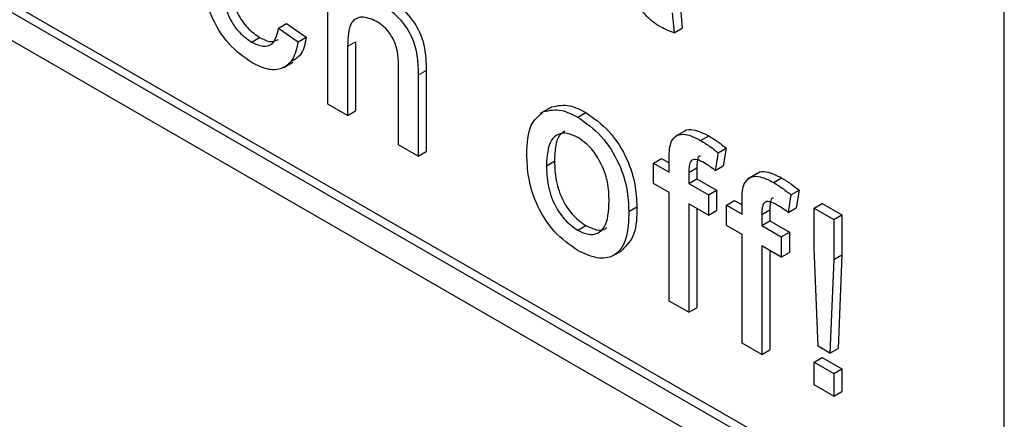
# Paper-space layout 'Blatt4' of a CAD drawing. Header units: millimetres. Extents: x 5 to 418, y 2 to 292.
# Tile 33 of 59: x 96.07 to 99.53, y 174.43 to 175.84. Entities that reach past the tile are written whole.
import ezdxf

# ---------------------------------------------------------------- set-up
doc = ezdxf.new("R2010")
doc.units = ezdxf.units.MM

psp = doc.layouts.new('Blatt4')

# ---------------------------------------------------------------- linework, layer by layer
at = {"color": 7, "linetype": 'Continuous', "lineweight": 25}
for p, q in [((85.1862, 182.0295), (99.3283, 173.8654)), ((88.8066, 180.0375), (99.3283, 173.9634)), ((88.8349, 180.0538), (99.3566, 173.9797)), ((99.5263, 174.0777), (99.5263, 177.0828)), ((97.15, 175.54), (97.15, 176.1606)), ((98.3598, 175.8619), (98.3667, 175.7912)), ((98.3881, 175.8783), (98.395, 175.8075)), ((96.9764, 175.8073), (97.0047, 175.8236)), ((97.0047, 175.8236), (97.0736, 175.7759)), ((96.9764, 175.8073), (97.0453, 175.7596)), ((98.3667, 175.7912), (98.395, 175.8075)), ((96.8816, 175.7586), (96.9099, 175.7749)), ((97.0453, 175.7596), (97.0736, 175.7759)), ((97.2472, 175.7598), (97.2472, 175.5166)), ((97.2189, 175.7435), (97.2189, 175.5002)), ((96.9945, 175.6696), (97.0263, 175.6879)), ((97.398, 175.3968), (97.398, 175.6786)), ((97.4669, 175.643), (97.4669, 175.357)), ((97.4952, 175.6593), (97.4952, 175.3734)), ((97.2189, 175.5002), (97.15, 175.54)), ((97.2189, 175.5002), (97.2472, 175.5166)), ((97.9278, 175.5261), (97.896, 175.5078)), ((97.9077, 175.5142), (97.936, 175.5305)), ((98.028, 175.4946), (98.0562, 175.5109)), ((98.4013, 175.4446), (98.3695, 175.4262)), ((98.4594, 175.4126), (98.4877, 175.4289)), ((97.4669, 175.357), (97.398, 175.3968)), ((97.4669, 175.357), (97.4952, 175.3734)), ((98.5205, 175.3696), (98.5107, 175.3075)), ((98.5205, 175.3696), (98.5487, 175.3859)), ((98.5487, 175.3859), (98.5389, 175.3238)), ((97.9175, 175.3239), (97.9458, 175.3403)), ((98.2936, 175.3333), (98.3219, 175.3496)), ((98.2936, 175.2617), (98.2936, 175.3333)), ((98.2936, 175.3333), (98.3487, 175.3015)), ((98.3219, 175.3496), (98.3487, 175.3341)), ((98.3487, 175.3015), (98.3487, 175.3476)), ((98.4176, 175.3001), (98.4459, 175.3164)), ((98.4176, 175.3001), (98.4176, 175.2617)), ((98.4459, 175.3164), (98.4459, 175.278)), ((98.5107, 175.3075), (98.5389, 175.3238)), ((98.6576, 175.2966), (98.6258, 175.2782)), ((98.3487, 175.2299), (98.2936, 175.2617)), ((98.4176, 175.2617), (98.4459, 175.278)), ((98.4176, 175.2617), (98.4865, 175.2219)), ((98.4459, 175.278), (98.5148, 175.2383)), ((98.7157, 175.2647), (98.744, 175.281)), ((98.3487, 174.848), (98.3487, 175.2299)), ((98.4865, 175.2219), (98.5148, 175.2383)), ((98.5148, 175.2383), (98.5148, 175.1667)), ((98.7767, 175.2216), (98.805, 175.2379)), ((98.805, 175.2379), (98.7952, 175.1758)), ((98.4865, 175.2219), (98.4865, 175.1503)), ((98.5499, 175.1853), (98.5782, 175.2017)), ((98.5782, 175.2017), (98.605, 175.1862)), ((98.605, 175.1535), (98.605, 175.1996)), ((98.7767, 175.2216), (98.767, 175.1595)), ((98.2069, 175.163), (98.2352, 175.1793)), ((98.4865, 175.1503), (98.4176, 175.1901)), ((98.4176, 175.1901), (98.4176, 174.8082)), ((98.4459, 175.1738), (98.4459, 174.8245)), ((98.4865, 175.1503), (98.5148, 175.1667)), ((98.5499, 175.1137), (98.5499, 175.1853)), ((98.5499, 175.1853), (98.605, 175.1535)), ((98.6739, 175.1522), (98.7022, 175.1685)), ((98.7022, 175.1685), (98.7022, 175.1301)), ((98.767, 175.1595), (98.7952, 175.1758)), ((98.8587, 175.1742), (98.8869, 175.1905)), ((98.8587, 175.1742), (98.9275, 175.1344)), ((98.8587, 175.0335), (98.8587, 175.1742)), ((98.8869, 175.1905), (98.9558, 175.1507)), ((98.6739, 175.1522), (98.6739, 175.1137)), ((98.6739, 175.1137), (98.7022, 175.1301)), ((98.7022, 175.1301), (98.7711, 175.0903)), ((98.9275, 175.1344), (98.9558, 175.1507)), ((98.9275, 175.1344), (98.9275, 174.9937)), ((98.9558, 175.1507), (98.9558, 175.01)), ((98.028, 175.0968), (98.0562, 175.1131)), ((98.605, 175.0819), (98.5499, 175.1137)), ((98.6739, 175.1137), (98.7428, 175.074)), ((98.7428, 175.074), (98.7711, 175.0903)), ((98.7711, 175.0903), (98.7711, 175.0187)), ((98.605, 174.7), (98.605, 175.0819)), ((98.7428, 175.074), (98.7428, 175.0024)), ((98.1522, 175.0078), (98.184, 175.0262)), ((98.7428, 175.0024), (98.6739, 175.0421)), ((98.6739, 175.0421), (98.6739, 174.6602)), ((98.7022, 175.0258), (98.7022, 174.6766)), ((98.7428, 175.0024), (98.7711, 175.0187)), ((98.8724, 174.6889), (98.8587, 175.0335)), ((98.9275, 174.9937), (98.9138, 174.665)), ((98.9275, 174.9937), (98.9558, 175.01)), ((98.9558, 175.01), (98.9421, 174.6813)), ((98.4176, 174.8082), (98.3487, 174.848)), ((98.4176, 174.8082), (98.4459, 174.8245)), ((98.6739, 174.6602), (98.605, 174.7)), ((98.6739, 174.6602), (98.7022, 174.6766)), ((98.9138, 174.665), (98.8724, 174.6889)), ((98.9138, 174.665), (98.9421, 174.6813)), ((98.8587, 174.6332), (98.8869, 174.6495)), ((98.8869, 174.6495), (98.9558, 174.6097)), ((98.8587, 174.6332), (98.9275, 174.5934)), ((98.8587, 174.5536), (98.8587, 174.6332)), ((98.9275, 174.5934), (98.9558, 174.6097)), ((98.9558, 174.6097), (98.9558, 174.5302)), ((98.9275, 174.5934), (98.9275, 174.5138)), ((98.9275, 174.5138), (98.8587, 174.5536)), ((98.9275, 174.5138), (98.9558, 174.5302))]:
    psp.add_line(p, q, dxfattribs=at)
at = {"color": 7, "linetype": 'Continuous', "lineweight": 18}
for p, q in [((97.2189, 175.7435), (97.2472, 175.7598)), ((97.4669, 175.643), (97.4952, 175.6593))]:
    psp.add_line(p, q, dxfattribs=at)
at = {"color": 7, "linetype": 'Continuous', "lineweight": 25}
for points, knots in [([(96.884, 175.6856), (96.8555, 175.7055), (96.7985, 175.7453), (96.7374, 175.8467), (96.7108, 175.9414), (96.7087, 175.994), (96.7077, 176.0204)], [0, 0, 0, 0, 0.279595, 0.558341, 0.778834, 1, 1, 1, 1]), ([(96.8049, 175.999), (96.8055, 175.9771), (96.8069, 175.9334), (96.8264, 175.8645), (96.8658, 175.8056), (96.8952, 175.7852), (96.9099, 175.7749)], [0, 0, 0, 0, 0.281276, 0.560536, 0.78011, 1, 1, 1, 1]), ([(98.3182, 175.8124), (98.3073, 175.8191), (98.2857, 175.8325), (98.2546, 175.8649), (98.2249, 175.9275), (98.2273, 175.9697), (98.2289, 175.9993)], [0, 0, 0, 0, 0.187433, 0.373821, 0.559462, 1, 1, 1, 1]), ([(96.7766, 175.9827), (96.7773, 175.9608), (96.7786, 175.9171), (96.7981, 175.8482), (96.8375, 175.7893), (96.8669, 175.7688), (96.8816, 175.7586)], [0, 0, 0, 0, 0.281276, 0.560536, 0.78011, 1, 1, 1, 1]), ([(97.3341, 175.8952), (97.3559, 175.8805), (97.3992, 175.8512), (97.4503, 175.775), (97.4657, 175.7025), (97.4665, 175.6629), (97.4669, 175.643)], [0, 0, 0, 0, 0.2803178, 0.5583395, 0.7785536, 1, 1, 1, 1]), ([(97.3624, 175.9115), (97.3841, 175.8968), (97.4275, 175.8675), (97.4785, 175.7913), (97.494, 175.7189), (97.4948, 175.6792), (97.4952, 175.6593)], [0, 0, 0, 0, 0.2803178, 0.5583395, 0.7785536, 1, 1, 1, 1]), ([(97.3186, 175.8325), (97.3015, 175.8396), (97.2674, 175.8536), (97.2208, 175.8266), (97.2196, 175.7751), (97.2189, 175.7435)], [0, 0, 0, 0, 0.280205, 0.55932, 1, 1, 1, 1]), ([(97.398, 175.6786), (97.3975, 175.6941), (97.3965, 175.7248), (97.3798, 175.7743), (97.3495, 175.8123), (97.3289, 175.8258), (97.3186, 175.8325)], [0, 0, 0, 0, 0.281222, 0.559777, 0.779378, 1, 1, 1, 1]), ([(96.8816, 175.7586), (96.8951, 175.7523), (96.922, 175.7397), (96.9631, 175.7509), (96.9713, 175.7859), (96.9764, 175.8073)], [0, 0, 0, 0, 0.280899, 0.560906, 1, 1, 1, 1]), ([(98.3667, 175.7912), (98.3577, 175.7943), (98.3417, 175.7999), (98.3254, 175.8086), (98.3182, 175.8124)], [0, 0, 0, 0, 0.560078, 1, 1, 1, 1]), ([(97.0453, 175.7596), (97.0402, 175.7373), (97.03, 175.6929), (96.9881, 175.6613), (96.9366, 175.6597), (96.9015, 175.6769), (96.884, 175.6856)], [0, 0, 0, 0, 0.280202, 0.55951, 0.779586, 1, 1, 1, 1]), ([(96.9099, 175.7749), (96.9237, 175.7681), (96.9489, 175.7556), (96.9676, 175.7641), (96.976, 175.768)], [0, 0, 0, 0, 0.548596, 1, 1, 1, 1]), ([(97.0736, 175.7759), (97.0691, 175.7527), (97.0615, 175.7137), (97.0347, 175.698), (97.0239, 175.6917)], [0, 0, 0, 0, 0.593899, 1, 1, 1, 1]), ([(97.936, 175.5305), (97.9564, 175.5351), (97.9928, 175.5432), (98.0368, 175.5208), (98.0562, 175.5109)], [0, 0, 0, 0, 0.559033, 1, 1, 1, 1]), ([(97.8486, 175.3634), (97.8502, 175.4015), (97.8529, 175.4694), (97.891, 175.5005), (97.9077, 175.5142)], [0, 0, 0, 0, 0.560963, 1, 1, 1, 1]), ([(97.9077, 175.5142), (97.9281, 175.5187), (97.9645, 175.5269), (98.0086, 175.5045), (98.028, 175.4946)], [0, 0, 0, 0, 0.559033, 1, 1, 1, 1]), ([(98.0562, 175.5109), (98.0845, 175.4911), (98.1409, 175.4514), (98.2023, 175.3523), (98.2317, 175.2579), (98.234, 175.2055), (98.2352, 175.1793)], [0, 0, 0, 0, 0.279556, 0.5586, 0.778991, 1, 1, 1, 1]), ([(98.028, 175.4946), (98.0562, 175.4747), (98.1126, 175.435), (98.174, 175.3359), (98.2034, 175.2415), (98.2057, 175.1892), (98.2069, 175.163)], [0, 0, 0, 0, 0.279556, 0.5586, 0.778991, 1, 1, 1, 1]), ([(98.028, 175.423), (98.0153, 175.429), (97.9901, 175.4411), (97.9572, 175.4365), (97.9223, 175.4062), (97.9195, 175.3578), (97.9175, 175.3239)], [0, 0, 0, 0, 0.1871365, 0.3740246, 0.5610972, 1, 1, 1, 1]), ([(97.9823, 175.446), (97.9755, 175.4412), (97.9489, 175.4221), (97.9471, 175.3752), (97.9458, 175.3403)], [0, 0, 0, 0, 0.254643, 1, 1, 1, 1]), ([(98.3561, 175.4083), (98.3619, 175.4166), (98.3736, 175.4333), (98.4108, 175.4375), (98.441, 175.4221), (98.4594, 175.4126)], [0, 0, 0, 0, 0.279458, 0.559661, 1, 1, 1, 1]), ([(98.402, 175.4437), (98.4027, 175.4445), (98.4099, 175.4527), (98.4399, 175.4525), (98.4696, 175.4379), (98.4877, 175.4289)], [0, 0, 0, 0, 0.041167, 0.414036, 1, 1, 1, 1]), ([(98.138, 175.199), (98.1371, 175.2211), (98.1355, 175.2651), (98.1112, 175.3341), (98.072, 175.392), (98.0427, 175.4127), (98.028, 175.423)], [0, 0, 0, 0, 0.281064, 0.560316, 0.780174, 1, 1, 1, 1]), ([(98.3487, 175.3476), (98.3488, 175.3599), (98.3489, 175.3819), (98.3539, 175.4002), (98.3561, 175.4083)], [0, 0, 0, 0, 0.56037, 1, 1, 1, 1]), ([(98.4594, 175.4126), (98.4709, 175.4055), (98.4914, 175.3926), (98.5116, 175.3766), (98.5205, 175.3696)], [0, 0, 0, 0, 0.559945, 1, 1, 1, 1]), ([(98.4877, 175.4289), (98.4992, 175.4218), (98.5197, 175.409), (98.5399, 175.3929), (98.5487, 175.3859)], [0, 0, 0, 0, 0.559945, 1, 1, 1, 1]), ([(98.028, 175.0252), (97.9991, 175.0454), (97.9416, 175.0856), (97.879, 175.1876), (97.8519, 175.2835), (97.8497, 175.3368), (97.8486, 175.3634)], [0, 0, 0, 0, 0.279616, 0.558371, 0.778858, 1, 1, 1, 1]), ([(97.9458, 175.3403), (97.9466, 175.3179), (97.9483, 175.2733), (97.9714, 175.2032), (98.0116, 175.1445), (98.0414, 175.1236), (98.0562, 175.1131)], [0, 0, 0, 0, 0.281129, 0.560384, 0.780159, 1, 1, 1, 1]), ([(98.4721, 175.3337), (98.4635, 175.3384), (98.4465, 175.3476), (98.4241, 175.3451), (98.4184, 175.3228), (98.4179, 175.3077), (98.4176, 175.3001)], [0, 0, 0, 0, 0.281469, 0.5577195, 0.7785164, 1, 1, 1, 1]), ([(98.4591, 175.358), (98.4573, 175.3579), (98.4495, 175.3572), (98.4471, 175.3384), (98.4463, 175.3238), (98.4459, 175.3164)], [0, 0, 0, 0, 0.131284, 0.564968, 1, 1, 1, 1]), ([(98.5107, 175.3075), (98.5035, 175.3128), (98.4907, 175.3224), (98.4778, 175.3302), (98.4721, 175.3337)], [0, 0, 0, 0, 0.559924, 1, 1, 1, 1]), ([(97.9175, 175.3239), (97.9183, 175.3016), (97.92, 175.257), (97.9432, 175.1869), (97.9833, 175.1282), (98.0131, 175.1073), (98.028, 175.0968)], [0, 0, 0, 0, 0.281129, 0.560384, 0.780159, 1, 1, 1, 1]), ([(98.6583, 175.2957), (98.659, 175.2965), (98.6662, 175.3048), (98.6962, 175.3046), (98.7259, 175.2899), (98.744, 175.281)], [0, 0, 0, 0, 0.041167, 0.414036, 1, 1, 1, 1]), ([(98.605, 175.1996), (98.6051, 175.2119), (98.6052, 175.2339), (98.6102, 175.2522), (98.6124, 175.2603)], [0, 0, 0, 0, 0.56037, 1, 1, 1, 1]), ([(98.6124, 175.2603), (98.6182, 175.2687), (98.6299, 175.2854), (98.6671, 175.2896), (98.6973, 175.2741), (98.7157, 175.2647)], [0, 0, 0, 0, 0.279458, 0.559661, 1, 1, 1, 1]), ([(98.7157, 175.2647), (98.7272, 175.2575), (98.7477, 175.2447), (98.7679, 175.2287), (98.7767, 175.2216)], [0, 0, 0, 0, 0.559945, 1, 1, 1, 1]), ([(98.744, 175.281), (98.7555, 175.2738), (98.776, 175.261), (98.7962, 175.245), (98.805, 175.2379)], [0, 0, 0, 0, 0.559945, 1, 1, 1, 1]), ([(98.028, 175.0968), (98.0407, 175.0908), (98.0662, 175.0787), (98.099, 175.0843), (98.1336, 175.1157), (98.1362, 175.1647), (98.138, 175.199)], [0, 0, 0, 0, 0.187044, 0.373945, 0.560983, 1, 1, 1, 1]), ([(98.7284, 175.1857), (98.7198, 175.1904), (98.7028, 175.1997), (98.6804, 175.1972), (98.6747, 175.1749), (98.6742, 175.1597), (98.6739, 175.1522)], [0, 0, 0, 0, 0.281469, 0.557719, 0.778516, 1, 1, 1, 1]), ([(98.7154, 175.2101), (98.7136, 175.2099), (98.7058, 175.2092), (98.7034, 175.1904), (98.7026, 175.1758), (98.7022, 175.1685)], [0, 0, 0, 0, 0.131284, 0.564968, 1, 1, 1, 1]), ([(98.2069, 175.163), (98.2059, 175.1297), (98.204, 175.0635), (98.162, 175.0028), (98.0965, 174.9936), (98.0508, 175.0147), (98.028, 175.0252)], [0, 0, 0, 0, 0.281033, 0.559513, 0.779602, 1, 1, 1, 1]), ([(98.2352, 175.1793), (98.2347, 175.1451), (98.2339, 175.0785), (98.1998, 175.044), (98.1832, 175.0272)], [0, 0, 0, 0, 0.512915, 1, 1, 1, 1]), ([(98.767, 175.1595), (98.7598, 175.1649), (98.747, 175.1745), (98.7341, 175.1823), (98.7284, 175.1857)], [0, 0, 0, 0, 0.559924, 1, 1, 1, 1]), ([(98.0562, 175.1131), (98.0688, 175.1074), (98.0939, 175.0958), (98.1195, 175.0969), (98.1282, 175.1054), (98.1293, 175.1065)], [0, 0, 0, 0, 0.465388, 0.930416, 1, 1, 1, 1])]:
    psp.add_open_spline(points, degree=3, knots=knots, dxfattribs=at)

doc.saveas('drawing.dxf')
